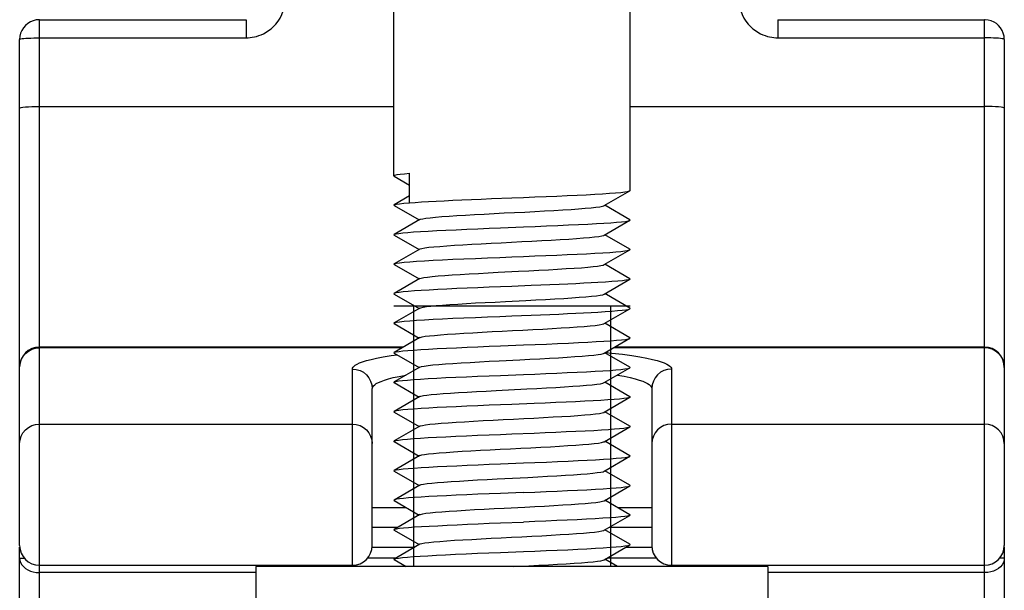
# Model space of a CAD drawing. Extents: x 0 to 420, y 0 to 297.
# Tile 68 of 75: x 365.12 to 375.12, y 174.89 to 180.7. Entities that reach past the tile are written whole.
import ezdxf

# ---------------------------------------------------------------- set-up
doc = ezdxf.new("R2010")
doc.units = 0
doc.header["$LTSCALE"] = 23.1
doc.layers.get('0').update_dxf_attribs({"linetype": 'CONTINUOUS'})
doc.layers.add('02___PRT_ALL_AXES', color=7, linetype='CONTINUOUS')

msp = doc.modelspace()

# ---------------------------------------------------------------- linework, layer by layer
at = {"color": 7, "linetype": 'CONTINUOUS'}
for p, q in [((365.324, 180.695), (367.424, 180.695)), ((365.324, 173.254), (365.324, 180.695)), ((367.424, 180.695), (367.424, 180.511)), ((372.824, 180.695), (374.924, 180.695)), ((372.824, 180.695), (372.824, 180.511)), ((374.924, 173.254), (374.924, 180.695)), ((365.324, 180.511), (367.424, 180.511)), ((372.824, 180.511), (374.924, 180.511)), ((365.124, 175.349), (365.124, 180.495)), ((375.124, 180.495), (375.124, 175.349)), ((365.324, 179.812), (368.924, 179.812)), ((371.324, 179.812), (374.924, 179.812)), ((368.927, 179.106), (369.085, 179.014)), ((369.085, 178.834), (369.085, 179.134)), ((369.085, 178.904), (368.927, 178.812)), ((371.061, 178.805), (371.322, 178.956)), ((368.927, 178.806), (369.181, 178.659)), ((369.916, 178.876), (370.124, 178.884)), ((371.322, 178.662), (371.068, 178.809)), ((369.188, 178.663), (368.927, 178.512)), ((371.061, 178.505), (371.322, 178.656)), ((368.927, 178.506), (369.181, 178.359)), ((371.322, 178.362), (371.068, 178.509)), ((369.188, 178.363), (368.927, 178.212)), ((371.061, 178.205), (371.322, 178.356)), ((368.927, 178.206), (369.181, 178.059)), ((371.322, 178.062), (371.068, 178.209)), ((369.188, 178.063), (368.927, 177.912)), ((371.061, 177.905), (371.322, 178.056)), ((368.927, 177.906), (369.181, 177.759)), ((370.319, 177.992), (370.124, 177.984)), ((371.084, 177.9), (371.068, 177.909)), ((371.322, 177.762), (371.084, 177.9)), ((371.324, 177.784), (368.924, 177.784)), ((369.188, 177.763), (368.927, 177.612)), ((371.061, 177.605), (371.322, 177.756)), ((368.927, 177.606), (369.181, 177.459)), ((370.124, 177.684), (370.319, 177.692)), ((371.322, 177.462), (371.068, 177.609)), ((369.188, 177.463), (368.927, 177.312)), ((371.061, 177.305), (371.322, 177.456)), ((369.022, 177.367), (365.324, 177.367)), ((369.008, 177.359), (365.324, 177.359)), ((368.927, 177.306), (369.181, 177.159)), ((371.322, 177.162), (371.068, 177.309)), ((374.924, 177.359), (371.154, 177.359)), ((374.924, 177.367), (371.169, 177.367)), ((368.896, 177.28), (368.957, 177.288)), ((368.504, 175.149), (368.504, 177.143)), ((369.188, 177.163), (368.927, 177.012)), ((371.061, 177.005), (371.322, 177.156)), ((371.744, 177.143), (371.744, 175.149)), ((368.87, 177.043), (368.919, 177.056)), ((368.927, 177.006), (369.181, 176.859)), ((371.322, 176.862), (371.068, 177.009)), ((368.704, 175.349), (368.704, 176.945)), ((369.964, 176.926), (370.275, 176.942)), ((371.544, 176.945), (371.544, 175.349)), ((369.188, 176.863), (368.927, 176.712)), ((371.061, 176.705), (371.322, 176.856)), ((368.927, 176.706), (369.181, 176.559)), ((370.351, 176.793), (370.124, 176.784)), ((371.322, 176.562), (371.068, 176.709)), ((365.324, 176.583), (368.504, 176.583)), ((369.188, 176.563), (368.927, 176.412)), ((371.061, 176.405), (371.322, 176.556)), ((371.744, 176.583), (374.924, 176.583)), ((368.927, 176.406), (369.181, 176.259)), ((370.124, 176.484), (370.351, 176.493)), ((371.322, 176.262), (371.068, 176.409)), ((369.188, 176.263), (368.927, 176.112)), ((371.068, 176.109), (371.322, 176.256)), ((368.927, 176.106), (369.181, 175.959)), ((371.061, 176.105), (371.068, 176.109)), ((371.322, 175.962), (371.068, 176.109)), ((369.974, 176.026), (370.285, 176.042)), ((369.188, 175.963), (368.927, 175.812)), ((371.061, 175.805), (371.322, 175.956)), ((368.927, 175.806), (369.181, 175.659)), ((371.322, 175.662), (371.068, 175.809)), ((369.051, 175.734), (368.704, 175.734)), ((371.544, 175.734), (371.198, 175.734)), ((369.188, 175.663), (368.927, 175.512)), ((371.061, 175.505), (371.322, 175.656)), ((368.965, 175.534), (368.704, 175.534)), ((368.927, 175.506), (369.181, 175.359)), ((371.322, 175.362), (371.068, 175.509)), ((371.544, 175.534), (371.111, 175.534)), ((365.124, 175.334), (365.126, 175.334)), ((365.124, 173.454), (365.124, 175.334)), ((368.704, 175.334), (369.138, 175.334)), ((369.188, 175.363), (368.927, 175.212)), ((371.061, 175.205), (371.322, 175.356)), ((371.284, 175.334), (371.544, 175.334)), ((375.124, 175.334), (375.123, 175.334)), ((375.124, 175.334), (375.124, 173.454)), ((365.124, 175.221), (365.171, 175.221)), ((368.943, 175.221), (368.657, 175.221)), ((368.927, 175.206), (369.05, 175.135)), ((371.197, 175.135), (371.068, 175.209)), ((371.591, 175.221), (371.09, 175.221)), ((375.124, 175.221), (375.077, 175.221)), ((365.324, 175.149), (368.504, 175.149)), ((370.138, 175.135), (370.295, 175.143)), ((371.744, 175.149), (374.924, 175.149)), ((367.524, 175.074), (365.324, 175.074)), ((374.924, 175.074), (372.724, 175.074))]:
    msp.add_line(p, q, dxfattribs=at)
at = {"color": 2, "linetype": 'CONTINUOUS'}
for p, q in [((369.124, 177.784), (369.124, 175.135)), ((371.124, 177.784), (371.124, 175.135))]:
    msp.add_line(p, q, dxfattribs=at)
at = {"color": 7, "linetype": 'CONTINUOUS'}
for points in [[(367.424, 180.511), (367.444, 180.511), (367.465, 180.513), (367.486, 180.516), (367.508, 180.52), (367.53, 180.525), (367.554, 180.533), (367.578, 180.542), (367.602, 180.553), (367.627, 180.567), (367.652, 180.584), (367.677, 180.603), (367.702, 180.625), (367.725, 180.651), (367.748, 180.679), (367.769, 180.712), (367.787, 180.747), (367.802, 180.786), (367.814, 180.828), (367.821, 180.873), (367.824, 180.921)], [(372.424, 180.921), (372.427, 180.873), (372.435, 180.828), (372.447, 180.786), (372.462, 180.747), (372.48, 180.712), (372.501, 180.679), (372.524, 180.651), (372.547, 180.625), (372.572, 180.603), (372.597, 180.584), (372.622, 180.567), (372.647, 180.553), (372.671, 180.542), (372.695, 180.533), (372.719, 180.525), (372.741, 180.52), (372.763, 180.516), (372.784, 180.513), (372.805, 180.511), (372.824, 180.511)], [(365.324, 180.695), (365.292, 180.693), (365.262, 180.685), (365.233, 180.673), (365.206, 180.657), (365.183, 180.637), (365.163, 180.613), (365.147, 180.587), (365.134, 180.558), (365.127, 180.527), (365.124, 180.495)], [(375.124, 180.495), (375.122, 180.528), (375.114, 180.559), (375.102, 180.587), (375.086, 180.613), (375.067, 180.635), (375.045, 180.655), (375.02, 180.671), (374.992, 180.684), (374.962, 180.692), (374.929, 180.695), (374.924, 180.695)], [(365.124, 180.495), (365.127, 180.498), (365.135, 180.5), (365.148, 180.503), (365.165, 180.505), (365.186, 180.506), (365.211, 180.508), (365.238, 180.509), (365.267, 180.51), (365.296, 180.511), (365.324, 180.511)], [(375.124, 180.495), (375.122, 180.498), (375.115, 180.5), (375.103, 180.502), (375.086, 180.504), (375.066, 180.506), (375.042, 180.508), (375.015, 180.509), (374.986, 180.51), (374.956, 180.511), (374.924, 180.511)], [(365.124, 179.797), (365.128, 179.8), (365.14, 179.803), (365.158, 179.806), (365.183, 179.808), (365.213, 179.81), (365.248, 179.811), (365.285, 179.812), (365.324, 179.812)], [(375.124, 179.797), (375.121, 179.8), (375.109, 179.803), (375.091, 179.806), (375.066, 179.808), (375.036, 179.81), (375.001, 179.811), (374.963, 179.812), (374.924, 179.812)], [(368.924, 179.109), (368.926, 179.111), (368.936, 179.116), (368.958, 179.12), (368.99, 179.125), (369.033, 179.129), (369.085, 179.134)], [(368.927, 179.106), (368.926, 179.107), (368.924, 179.109)], [(370.124, 178.884), (370.241, 178.888), (370.356, 178.893), (370.47, 178.898), (370.58, 178.902), (370.685, 178.907), (370.785, 178.912), (370.879, 178.916), (370.966, 178.921), (371.045, 178.926), (371.116, 178.93), (371.177, 178.935), (371.229, 178.94), (371.27, 178.944), (371.299, 178.949), (371.317, 178.954), (371.322, 178.956)], [(371.322, 178.956), (371.324, 178.958), (371.324, 178.959)], [(368.927, 178.806), (368.924, 178.809), (368.927, 178.812)], [(368.927, 178.812), (368.931, 178.814), (368.95, 178.819), (368.982, 178.824), (369.027, 178.829), (369.085, 178.834)], [(369.085, 178.834), (369.142, 178.838), (369.207, 178.842), (369.277, 178.846), (369.354, 178.851), (369.436, 178.855), (369.524, 178.859), (369.616, 178.863), (369.713, 178.867), (369.813, 178.871), (369.916, 178.876)], [(370.254, 178.74), (370.356, 178.746), (370.456, 178.751), (370.551, 178.756), (370.641, 178.762), (370.725, 178.767), (370.801, 178.772), (370.869, 178.778), (370.928, 178.783), (370.977, 178.788), (371.016, 178.793), (371.043, 178.799), (371.06, 178.804), (371.061, 178.805)], [(369.188, 178.663), (369.196, 178.666), (369.218, 178.672), (369.251, 178.677), (369.295, 178.682), (369.349, 178.688), (369.413, 178.693), (369.485, 178.698), (369.565, 178.703), (369.652, 178.709), (369.745, 178.714), (369.842, 178.719), (369.943, 178.725), (370.046, 178.73), (370.254, 178.74)], [(370.242, 178.589), (370.359, 178.593), (370.476, 178.598), (370.589, 178.603), (370.698, 178.608), (370.8, 178.612), (370.894, 178.617), (370.981, 178.622), (371.058, 178.626), (371.127, 178.631), (371.187, 178.636), (371.237, 178.641), (371.276, 178.645), (371.304, 178.65), (371.32, 178.655), (371.322, 178.656)], [(371.322, 178.656), (371.324, 178.659), (371.322, 178.662)], [(368.927, 178.506), (368.924, 178.509), (368.927, 178.512)], [(368.927, 178.512), (368.93, 178.514), (368.947, 178.518), (368.976, 178.523), (369.016, 178.528), (369.066, 178.532), (369.125, 178.537), (369.195, 178.542), (369.273, 178.546), (369.36, 178.551), (369.454, 178.556), (369.557, 178.56), (369.665, 178.565), (369.777, 178.57), (369.892, 178.575), (370.008, 178.579), (370.242, 178.589)], [(369.188, 178.363), (369.192, 178.365), (369.21, 178.37), (369.24, 178.375), (369.281, 178.381), (369.332, 178.386), (369.393, 178.391), (369.462, 178.397), (369.54, 178.402), (369.625, 178.407), (369.717, 178.412), (369.813, 178.418), (369.913, 178.423), (370.015, 178.428), (370.119, 178.434), (370.223, 178.439), (370.326, 178.444), (370.426, 178.449), (370.523, 178.455), (370.615, 178.46), (370.7, 178.465), (370.779, 178.471), (370.85, 178.476), (370.911, 178.481), (370.963, 178.486), (371.005, 178.492), (371.036, 178.497), (371.056, 178.502), (371.061, 178.505)], [(370.124, 178.284), (370.241, 178.288), (370.356, 178.293), (370.469, 178.298), (370.579, 178.302), (370.685, 178.307), (370.786, 178.312), (370.88, 178.316), (370.967, 178.321), (371.046, 178.326), (371.117, 178.33), (371.178, 178.335), (371.23, 178.34), (371.27, 178.344), (371.299, 178.349), (371.317, 178.354), (371.322, 178.356)], [(371.322, 178.356), (371.324, 178.358), (371.322, 178.362)], [(368.927, 178.206), (368.924, 178.209), (368.927, 178.212)], [(368.927, 178.212), (368.931, 178.214), (368.95, 178.219), (368.983, 178.224), (369.029, 178.229), (369.087, 178.234), (369.156, 178.239), (369.236, 178.244), (369.324, 178.249), (369.42, 178.254), (369.524, 178.259), (369.636, 178.264), (369.754, 178.269), (369.876, 178.274), (370, 178.279), (370.124, 178.284)], [(369.984, 178.127), (370.192, 178.137), (370.295, 178.143), (370.397, 178.148), (370.494, 178.153), (370.588, 178.158), (370.675, 178.164), (370.756, 178.169), (370.829, 178.174), (370.894, 178.18), (370.949, 178.185), (370.994, 178.19), (371.028, 178.195), (371.051, 178.201), (371.061, 178.205)], [(369.188, 178.063), (369.203, 178.069), (369.23, 178.074), (369.267, 178.079), (369.315, 178.084), (369.373, 178.09), (369.441, 178.095), (369.516, 178.1), (369.599, 178.106), (369.689, 178.111), (369.783, 178.116), (369.882, 178.121), (369.984, 178.127)], [(370.997, 178.023), (370.928, 178.019), (370.854, 178.015), (370.774, 178.011), (370.69, 178.007), (370.602, 178.003), (370.51, 177.999), (370.416, 177.996), (370.319, 177.992)], [(371.322, 178.056), (371.308, 178.051), (371.282, 178.046), (371.246, 178.041), (371.198, 178.037), (371.14, 178.032), (371.073, 178.027), (370.997, 178.023)], [(371.322, 178.062), (371.324, 178.06), (371.322, 178.056)], [(368.927, 177.912), (368.925, 177.909), (368.927, 177.906)], [(370.124, 177.984), (370.008, 177.979), (369.892, 177.975), (369.779, 177.97), (369.669, 177.965), (369.564, 177.961), (369.464, 177.956), (369.37, 177.951), (369.283, 177.947), (369.203, 177.942), (369.133, 177.937), (369.071, 177.933), (369.019, 177.928), (368.978, 177.923), (368.949, 177.919), (368.931, 177.914), (368.927, 177.912)], [(370.808, 177.873), (370.875, 177.878), (370.933, 177.883), (370.981, 177.889), (371.019, 177.894), (371.046, 177.899), (371.061, 177.905)], [(369.188, 177.763), (369.198, 177.767), (369.221, 177.772), (369.255, 177.778), (369.3, 177.783), (369.355, 177.788), (369.42, 177.793), (369.493, 177.799), (369.574, 177.804), (369.661, 177.809), (369.754, 177.815), (369.852, 177.82), (369.954, 177.825), (370.057, 177.83), (370.265, 177.841)], [(370.265, 177.841), (370.367, 177.846), (370.466, 177.852), (370.56, 177.857), (370.65, 177.862), (370.733, 177.867), (370.808, 177.873)], [(370.319, 177.692), (370.414, 177.695), (370.508, 177.699), (370.599, 177.703), (370.687, 177.707), (370.772, 177.711), (370.852, 177.715), (370.927, 177.719), (370.997, 177.723)], [(370.997, 177.723), (371.072, 177.727), (371.139, 177.732), (371.196, 177.737), (371.243, 177.741), (371.28, 177.746), (371.305, 177.75), (371.32, 177.755), (371.322, 177.756)], [(371.322, 177.756), (371.324, 177.759), (371.322, 177.762)], [(368.927, 177.606), (368.924, 177.609), (368.927, 177.612)], [(368.927, 177.612), (368.931, 177.614), (368.95, 177.619), (368.982, 177.624), (369.028, 177.629), (369.086, 177.634), (369.156, 177.639), (369.235, 177.644), (369.323, 177.649), (369.419, 177.654), (369.524, 177.659), (369.636, 177.664), (369.754, 177.669), (369.876, 177.674), (370, 177.679), (370.124, 177.684)], [(369.188, 177.463), (369.193, 177.465), (369.213, 177.471), (369.244, 177.476), (369.285, 177.481), (369.338, 177.486), (369.399, 177.492), (369.47, 177.497), (369.549, 177.502), (369.634, 177.508), (369.726, 177.513), (369.823, 177.518), (369.923, 177.524), (370.026, 177.529), (370.13, 177.534), (370.234, 177.539), (370.336, 177.545), (370.436, 177.55), (370.532, 177.555), (370.624, 177.561), (370.709, 177.566), (370.787, 177.571), (370.856, 177.576), (370.917, 177.582), (370.968, 177.587), (371.009, 177.592), (371.039, 177.598), (371.057, 177.603), (371.061, 177.605)], [(370.242, 177.389), (370.359, 177.393), (370.475, 177.398), (370.588, 177.403), (370.697, 177.408), (370.799, 177.412), (370.893, 177.417), (370.979, 177.422), (371.057, 177.426), (371.127, 177.431), (371.187, 177.436), (371.238, 177.441), (371.277, 177.445), (371.304, 177.45), (371.32, 177.455), (371.322, 177.456)], [(371.322, 177.456), (371.324, 177.459), (371.322, 177.462)], [(365.124, 177.16), (365.128, 177.199), (365.14, 177.236), (365.158, 177.271), (365.183, 177.301), (365.213, 177.325), (365.248, 177.344), (365.285, 177.355), (365.324, 177.359)], [(368.927, 177.306), (368.924, 177.309), (368.927, 177.312)], [(368.927, 177.312), (368.931, 177.314), (368.949, 177.318), (368.977, 177.323), (369.017, 177.328), (369.068, 177.332), (369.128, 177.337), (369.198, 177.342), (369.277, 177.346), (369.364, 177.351), (369.458, 177.356), (369.56, 177.36), (369.668, 177.365), (369.779, 177.37), (369.893, 177.375), (370.008, 177.379), (370.242, 177.389)], [(369.995, 177.227), (370.203, 177.238), (370.306, 177.243), (370.407, 177.248), (370.504, 177.254), (370.597, 177.259), (370.684, 177.264), (370.764, 177.27), (370.836, 177.275), (370.9, 177.28), (370.954, 177.285), (370.998, 177.291), (371.031, 177.296), (371.053, 177.301), (371.061, 177.305)], [(371.075, 177.313), (371.14, 177.306), (371.248, 177.294), (371.342, 177.281), (371.424, 177.268), (371.493, 177.255), (371.551, 177.242), (371.6, 177.23), (371.639, 177.217), (371.671, 177.206), (371.696, 177.194), (371.715, 177.183), (371.729, 177.172), (371.738, 177.162), (371.743, 177.152), (371.744, 177.143)], [(375.124, 177.16), (375.121, 177.199), (375.109, 177.236), (375.091, 177.271), (375.066, 177.301), (375.036, 177.325), (375.001, 177.344), (374.963, 177.355), (374.924, 177.359)], [(368.504, 177.143), (368.506, 177.152), (368.511, 177.162), (368.52, 177.172), (368.533, 177.183), (368.552, 177.193), (368.576, 177.205), (368.607, 177.217), (368.646, 177.229), (368.693, 177.241), (368.749, 177.254), (368.817, 177.267), (368.896, 177.28)], [(369.188, 177.163), (369.189, 177.164), (369.206, 177.169), (369.233, 177.174), (369.272, 177.18), (369.321, 177.185), (369.38, 177.19), (369.448, 177.195), (369.524, 177.201), (369.608, 177.206), (369.698, 177.211), (369.793, 177.217), (369.892, 177.222), (369.995, 177.227)], [(368.504, 177.143), (368.543, 177.139), (368.581, 177.128), (368.616, 177.11), (368.646, 177.085), (368.671, 177.055), (368.689, 177.021), (368.701, 176.983), (368.704, 176.945)], [(370.007, 177.079), (370.241, 177.088), (370.356, 177.093), (370.469, 177.098), (370.58, 177.102), (370.686, 177.107), (370.788, 177.112), (370.882, 177.116), (370.969, 177.121), (371.048, 177.126), (371.119, 177.13), (371.18, 177.135), (371.23, 177.14), (371.27, 177.144), (371.3, 177.149), (371.318, 177.154), (371.322, 177.156)], [(371.322, 177.156), (371.324, 177.158), (371.322, 177.162)], [(371.744, 177.143), (371.705, 177.139), (371.668, 177.128), (371.633, 177.11), (371.603, 177.085), (371.578, 177.055), (371.56, 177.021), (371.548, 176.983), (371.544, 176.945)], [(368.704, 176.945), (368.706, 176.954), (368.71, 176.964), (368.718, 176.974), (368.73, 176.984), (368.746, 176.995), (368.767, 177.006), (368.795, 177.018), (368.828, 177.03), (368.87, 177.043)], [(368.919, 177.056), (368.978, 177.069), (369.047, 177.081)], [(368.927, 177.006), (368.925, 177.008), (368.927, 177.012)], [(368.927, 177.012), (368.929, 177.013), (368.945, 177.018), (368.973, 177.023), (369.013, 177.027), (369.064, 177.032), (369.125, 177.037), (369.196, 177.042), (369.274, 177.046), (369.36, 177.051), (369.453, 177.056), (369.555, 177.06), (369.662, 177.065), (369.775, 177.07), (369.891, 177.074), (370.007, 177.079)], [(370.275, 176.942), (370.377, 176.947), (370.475, 176.952), (370.57, 176.957), (370.658, 176.963), (370.741, 176.968), (370.815, 176.973), (370.882, 176.979), (370.939, 176.984), (370.986, 176.989), (371.022, 176.994), (371.048, 177), (371.061, 177.005)], [(371.195, 177.082), (371.263, 177.07), (371.324, 177.057), (371.375, 177.044), (371.417, 177.031), (371.452, 177.019), (371.48, 177.007), (371.502, 176.996), (371.518, 176.985), (371.531, 176.974), (371.539, 176.964), (371.543, 176.954), (371.544, 176.945)], [(369.188, 176.863), (369.199, 176.867), (369.224, 176.873), (369.259, 176.878), (369.305, 176.883), (369.361, 176.889), (369.426, 176.894), (369.5, 176.899), (369.582, 176.904), (369.67, 176.91), (369.764, 176.915), (369.862, 176.92), (369.964, 176.926)], [(371.322, 176.856), (371.312, 176.852), (371.291, 176.848), (371.259, 176.843), (371.216, 176.838), (371.162, 176.834), (371.099, 176.829), (371.028, 176.825), (370.949, 176.82), (370.863, 176.816), (370.771, 176.811), (370.673, 176.806), (370.569, 176.802), (370.462, 176.797), (370.351, 176.793)], [(371.322, 176.862), (371.323, 176.861), (371.323, 176.857), (371.322, 176.856)], [(368.927, 176.712), (368.924, 176.709), (368.927, 176.706)], [(370.124, 176.784), (370.008, 176.779), (369.892, 176.775), (369.777, 176.77), (369.665, 176.765), (369.559, 176.76), (369.459, 176.756), (369.366, 176.751), (369.28, 176.747), (369.201, 176.742), (369.13, 176.737), (369.068, 176.732), (369.016, 176.728), (368.976, 176.723), (368.947, 176.718), (368.93, 176.713), (368.927, 176.712)], [(369.188, 176.563), (369.194, 176.566), (369.215, 176.571), (369.247, 176.576), (369.29, 176.582), (369.343, 176.587), (369.406, 176.592), (369.477, 176.598), (369.557, 176.603), (369.643, 176.608), (369.735, 176.613), (369.832, 176.619), (369.933, 176.624), (370.036, 176.629), (370.14, 176.635), (370.244, 176.64), (370.346, 176.645), (370.446, 176.651), (370.542, 176.656), (370.632, 176.661), (370.717, 176.666), (370.794, 176.672), (370.863, 176.677), (370.923, 176.682), (370.973, 176.688), (371.012, 176.693), (371.041, 176.698), (371.059, 176.703), (371.061, 176.705)], [(365.124, 176.385), (365.128, 176.423), (365.14, 176.461), (365.158, 176.495), (365.183, 176.525), (365.213, 176.55), (365.248, 176.568), (365.285, 176.579), (365.324, 176.583)], [(368.504, 176.583), (368.543, 176.579), (368.581, 176.568), (368.616, 176.55), (368.646, 176.525), (368.671, 176.495), (368.689, 176.461), (368.701, 176.423), (368.704, 176.385)], [(370.351, 176.493), (370.461, 176.497), (370.569, 176.502), (370.674, 176.507), (370.774, 176.511), (370.867, 176.516), (370.954, 176.52), (371.032, 176.525), (371.103, 176.529), (371.165, 176.534), (371.217, 176.538), (371.259, 176.543), (371.291, 176.548), (371.312, 176.552), (371.322, 176.556)], [(371.322, 176.556), (371.323, 176.557), (371.323, 176.561), (371.322, 176.562)], [(371.744, 176.583), (371.705, 176.579), (371.668, 176.568), (371.633, 176.55), (371.603, 176.525), (371.578, 176.495), (371.56, 176.461), (371.548, 176.423), (371.544, 176.385)], [(375.124, 176.385), (375.121, 176.423), (375.109, 176.461), (375.091, 176.495), (375.066, 176.525), (375.036, 176.55), (375.001, 176.568), (374.963, 176.579), (374.924, 176.583)], [(368.927, 176.406), (368.925, 176.408), (368.927, 176.412)], [(368.927, 176.412), (368.929, 176.413), (368.945, 176.418), (368.973, 176.422), (369.013, 176.427), (369.064, 176.432), (369.125, 176.437), (369.195, 176.442), (369.273, 176.446), (369.359, 176.451), (369.453, 176.455), (369.554, 176.46), (369.662, 176.465), (369.775, 176.47), (369.891, 176.474), (370.007, 176.479), (370.124, 176.484)], [(369.188, 176.263), (369.19, 176.264), (369.208, 176.27), (369.237, 176.275), (369.276, 176.28), (369.326, 176.285), (369.386, 176.291), (369.455, 176.296), (369.532, 176.301), (369.617, 176.307), (369.707, 176.312), (369.803, 176.317), (369.903, 176.322), (370.005, 176.328), (370.109, 176.333), (370.213, 176.338), (370.316, 176.344), (370.416, 176.349), (370.514, 176.354), (370.606, 176.36), (370.692, 176.365), (370.772, 176.37), (370.843, 176.375), (370.906, 176.381), (370.959, 176.386), (371.002, 176.391), (371.034, 176.397), (371.055, 176.402), (371.061, 176.405)], [(370.241, 176.189), (370.358, 176.193), (370.474, 176.198), (370.586, 176.203), (370.694, 176.207), (370.795, 176.212), (370.888, 176.217), (370.974, 176.221), (371.053, 176.226), (371.123, 176.231), (371.184, 176.236), (371.235, 176.24), (371.275, 176.245), (371.303, 176.25), (371.32, 176.255), (371.322, 176.256)], [(371.322, 176.256), (371.324, 176.259), (371.322, 176.262)], [(368.927, 176.106), (368.925, 176.109), (368.927, 176.112)], [(368.927, 176.112), (368.931, 176.114), (368.949, 176.119), (368.979, 176.123), (369.019, 176.128), (369.07, 176.133), (369.131, 176.137), (369.201, 176.142), (369.28, 176.147), (369.367, 176.151), (369.462, 176.156), (369.563, 176.161), (369.669, 176.165), (369.78, 176.17), (369.893, 176.175), (370.008, 176.179), (370.241, 176.189)], [(370.285, 176.042), (370.387, 176.047), (370.485, 176.053), (370.579, 176.058), (370.667, 176.063), (370.749, 176.069), (370.822, 176.074), (370.888, 176.079), (370.944, 176.084), (370.99, 176.09), (371.025, 176.095), (371.049, 176.1), (371.061, 176.105)], [(369.188, 175.963), (369.201, 175.968), (369.227, 175.973), (369.263, 175.979), (369.31, 175.984), (369.367, 175.989), (369.433, 175.994), (369.508, 176), (369.591, 176.005), (369.679, 176.01), (369.774, 176.016), (369.872, 176.021), (369.974, 176.026)], [(370.241, 175.888), (370.356, 175.893), (370.47, 175.898), (370.582, 175.903), (370.689, 175.907), (370.791, 175.912), (370.886, 175.917), (370.973, 175.921), (371.052, 175.926), (371.121, 175.931), (371.182, 175.935), (371.232, 175.94), (371.272, 175.945), (371.301, 175.949), (371.318, 175.954), (371.322, 175.956)], [(371.322, 175.956), (371.324, 175.959), (371.322, 175.962)], [(368.927, 175.812), (368.925, 175.81), (368.927, 175.806)], [(370.241, 175.888), (370.009, 175.879), (369.893, 175.875), (369.778, 175.87), (369.667, 175.865), (369.559, 175.86), (369.458, 175.856), (369.364, 175.851), (369.279, 175.847), (369.202, 175.842), (369.133, 175.837), (369.072, 175.833), (369.021, 175.828), (368.981, 175.824), (368.951, 175.819), (368.932, 175.814), (368.927, 175.812)], [(370.254, 175.74), (370.356, 175.746), (370.456, 175.751), (370.551, 175.756), (370.641, 175.762), (370.725, 175.767), (370.801, 175.772), (370.869, 175.778), (370.928, 175.783), (370.977, 175.788), (371.016, 175.793), (371.043, 175.799), (371.06, 175.804), (371.061, 175.805)], [(369.188, 175.663), (369.196, 175.666), (369.218, 175.672), (369.251, 175.677), (369.295, 175.682), (369.349, 175.688), (369.413, 175.693), (369.485, 175.698), (369.565, 175.703), (369.652, 175.709), (369.745, 175.714), (369.842, 175.719), (369.943, 175.725), (370.046, 175.73), (370.254, 175.74)], [(371.322, 175.656), (371.317, 175.654), (371.299, 175.649), (371.27, 175.644), (371.23, 175.64), (371.179, 175.635), (371.118, 175.63), (371.047, 175.626), (370.968, 175.621), (370.881, 175.616), (370.787, 175.612), (370.685, 175.607), (370.579, 175.602), (370.469, 175.598), (370.356, 175.593), (370.241, 175.588)], [(371.322, 175.662), (371.324, 175.658), (371.322, 175.656)], [(368.927, 175.506), (368.925, 175.51), (368.927, 175.512)], [(368.927, 175.512), (368.933, 175.514), (368.952, 175.519), (368.982, 175.524), (369.022, 175.528), (369.074, 175.533), (369.135, 175.538), (369.205, 175.542), (369.284, 175.547), (369.371, 175.551), (369.465, 175.556), (369.566, 175.561), (369.672, 175.565), (369.782, 175.57), (369.894, 175.575), (370.009, 175.579), (370.241, 175.588)], [(369.188, 175.363), (369.192, 175.365), (369.21, 175.37), (369.24, 175.375), (369.281, 175.381), (369.332, 175.386), (369.393, 175.391), (369.462, 175.397), (369.54, 175.402), (369.625, 175.407), (369.717, 175.412), (369.813, 175.418), (369.913, 175.423), (370.015, 175.428), (370.119, 175.434), (370.223, 175.439), (370.326, 175.444), (370.426, 175.449), (370.523, 175.455), (370.615, 175.46), (370.7, 175.465), (370.779, 175.471), (370.85, 175.476), (370.911, 175.481), (370.963, 175.486), (371.005, 175.492), (371.036, 175.497), (371.056, 175.502), (371.061, 175.505)], [(370.007, 175.279), (370.241, 175.288), (370.356, 175.293), (370.471, 175.298), (370.582, 175.303), (370.69, 175.307), (370.792, 175.312), (370.886, 175.317), (370.973, 175.321), (371.052, 175.326), (371.122, 175.331), (371.182, 175.335), (371.232, 175.34), (371.272, 175.345), (371.301, 175.349), (371.318, 175.354), (371.322, 175.356)], [(371.322, 175.356), (371.324, 175.359), (371.322, 175.362)], [(365.124, 175.221), (365.127, 175.198), (365.134, 175.176), (365.146, 175.154), (365.163, 175.135), (365.183, 175.117), (365.207, 175.102), (365.234, 175.09), (365.263, 175.081), (365.293, 175.075), (365.324, 175.074)], [(368.927, 175.206), (368.925, 175.208), (368.927, 175.212)], [(368.927, 175.212), (368.929, 175.213), (368.945, 175.218), (368.972, 175.222), (369.011, 175.227), (369.062, 175.232), (369.122, 175.237), (369.192, 175.241), (369.27, 175.246), (369.356, 175.251), (369.45, 175.255), (369.552, 175.26), (369.66, 175.265), (369.774, 175.27), (369.89, 175.274), (370.007, 175.279)], [(370.295, 175.143), (370.397, 175.148), (370.494, 175.153), (370.588, 175.158), (370.675, 175.164), (370.756, 175.169), (370.829, 175.174), (370.894, 175.18), (370.949, 175.185), (370.994, 175.19), (371.028, 175.195), (371.051, 175.201), (371.061, 175.205)], [(375.124, 175.221), (375.122, 175.198), (375.115, 175.176), (375.103, 175.154), (375.086, 175.134), (375.066, 175.117), (375.042, 175.102), (375.015, 175.09), (374.986, 175.081), (374.956, 175.075), (374.924, 175.074)]]:
    msp.add_lwpolyline(points, dxfattribs=at)
for centre, start, end in [((365.324, 177.167), 90, 180), ((374.924, 177.167), 0, 90), ((365.324, 175.349), 180, 270), ((368.504, 175.349), 270, 360), ((371.744, 175.349), 180, 270), ((374.924, 175.349), 270, 360)]:
    msp.add_arc(centre, 0.2, start, end, dxfattribs=at)
at = {"layer": '02___PRT_ALL_AXES', "color": 7, "linetype": 'CONTINUOUS'}
for p, q in [((368.924, 179.109), (368.924, 185.32)), ((371.324, 178.959), (371.324, 185.32)), ((372.724, 175.135), (367.524, 175.135)), ((367.524, 175.135), (367.524, 174.775)), ((372.724, 175.135), (372.724, 174.775))]:
    msp.add_line(p, q, dxfattribs=at)

doc.saveas('drawing.dxf')
